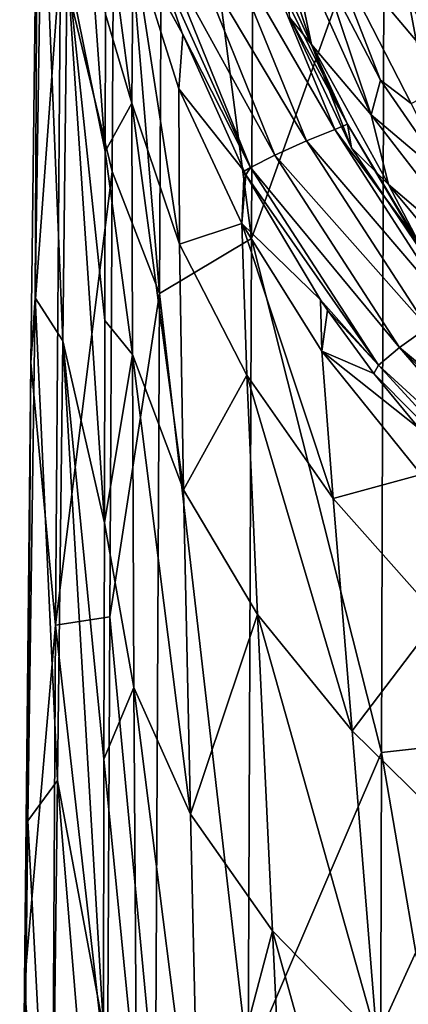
# Model space of a CAD drawing. Header units: millimetres. Extents: x -22 to 72, y 0 to 291.
# Tile 50 of 99: x -16.05 to -13.99, y 266.2 to 271.41. Entities that reach past the tile are written whole.
import ezdxf

# ---------------------------------------------------------------- set-up
doc = ezdxf.new("R2010")
doc.units = ezdxf.units.MM
doc.header["$LTSCALE"] = 65.185185
for name, color, linetype in [('39', 7, 'CONTINUOUS'), ('49', 7, 'CONTINUOUS'), ('60', 7, 'CONTINUOUS'), ('61', 7, 'CONTINUOUS'), ('62', 7, 'CONTINUOUS'), ('82', 7, 'CONTINUOUS')]:
    doc.layers.add(name, color=color, linetype=linetype)

msp = doc.modelspace()

# ---------------------------------------------------------------- linework, layer by layer
at = {"layer": '39', "color": 7, "linetype": 'CONTINUOUS'}
for points in [[(-14.9739, 271.8529, 126.8001), (-14.3832, 270.8316, 157.8999), (-14.8203, 271.8882, 157.8999), (-14.9739, 271.8529, 126.8001)], [(-14.3832, 270.8316, 157.8999), (-14.3163, 270.8596, 189), (-14.8203, 271.8882, 157.8999), (-14.3832, 270.8316, 157.8999)], [(-14.3163, 270.8596, 189), (-14.6309, 271.5562, 189), (-14.8203, 271.8882, 157.8999), (-14.3163, 270.8596, 189)], [(-15.1512, 271.809, 95.7002), (-14.5322, 270.7705, 126.8001), (-14.9739, 271.8529, 126.8001), (-15.1512, 271.809, 95.7002)], [(-14.5322, 270.7705, 126.8001), (-14.3832, 270.8316, 157.8999), (-14.9739, 271.8529, 126.8001), (-14.5322, 270.7705, 126.8001)], [(-15.3302, 271.7448, 33.5), (-14.8285, 270.6294, 64.6003), (-15.2909, 271.7701, 64.6003), (-15.3302, 271.7448, 33.5)], [(-15.2909, 271.7701, 64.6003), (-14.7009, 270.6959, 95.7003), (-15.1512, 271.809, 95.7002), (-15.2909, 271.7701, 64.6003)], [(-14.8285, 270.6294, 64.6003), (-14.7009, 270.6959, 95.7003), (-15.2909, 271.7701, 64.6003), (-14.8285, 270.6294, 64.6003)], [(-14.7009, 270.6959, 95.7003), (-14.5322, 270.7705, 126.8001), (-15.1512, 271.809, 95.7002), (-14.7009, 270.6959, 95.7003)], [(-15.1903, 271.3411, 33.5), (-14.8285, 270.6294, 64.6003), (-15.3302, 271.7448, 33.5), (-15.1903, 271.3411, 33.5)], [(-15.1875, 271.3338, 33.5), (-14.8285, 270.6294, 64.6003), (-15.1903, 271.3411, 33.5), (-15.1875, 271.3338, 33.5)], [(-14.8634, 270.6111, 33.5), (-14.8285, 270.6294, 64.6003), (-15.1875, 271.3338, 33.5), (-14.8634, 270.6111, 33.5)], [(-14.5322, 270.7705, 126.8001), (-13.7622, 269.8705, 157.8999), (-14.3832, 270.8316, 157.8999), (-14.5322, 270.7705, 126.8001)], [(-14.3832, 270.8316, 157.8999), (-13.938, 270.2296, 189), (-14.3163, 270.8596, 189), (-14.3832, 270.8316, 157.8999)], [(-13.7622, 269.8705, 157.8999), (-13.7054, 269.9098, 189), (-14.3832, 270.8316, 157.8999), (-13.7622, 269.8705, 157.8999)], [(-13.7054, 269.9098, 189), (-13.938, 270.2296, 189), (-14.3832, 270.8316, 157.8999), (-13.7054, 269.9098, 189)], [(-14.7009, 270.6959, 95.7003), (-13.892, 269.7825, 126.8001), (-14.5322, 270.7705, 126.8001), (-14.7009, 270.6959, 95.7003)], [(-13.892, 269.7825, 126.8001), (-13.7622, 269.8705, 157.8999), (-14.5322, 270.7705, 126.8001), (-13.892, 269.7825, 126.8001)], [(-14.8285, 270.6294, 64.6003), (-14.04, 269.6765, 95.7003), (-14.7009, 270.6959, 95.7003), (-14.8285, 270.6294, 64.6003)], [(-14.04, 269.6765, 95.7003), (-13.892, 269.7825, 126.8001), (-14.7009, 270.6959, 95.7003), (-14.04, 269.6765, 95.7003)], [(-14.8535, 270.5921, 33.5), (-14.8285, 270.6294, 64.6003), (-14.8634, 270.6111, 33.5), (-14.8535, 270.5921, 33.5)], [(-14.8535, 270.5921, 33.5), (-14.152, 269.5838, 64.6003), (-14.8285, 270.6294, 64.6003), (-14.8535, 270.5921, 33.5)], [(-14.152, 269.5838, 64.6003), (-14.04, 269.6765, 95.7003), (-14.8285, 270.6294, 64.6003), (-14.152, 269.5838, 64.6003)], [(-14.4588, 269.9293, 33.5), (-14.152, 269.5838, 64.6003), (-14.8535, 270.5921, 33.5), (-14.4588, 269.9293, 33.5)], [(-14.4219, 269.875, 33.5), (-14.152, 269.5838, 64.6003), (-14.4588, 269.9293, 33.5), (-14.4219, 269.875, 33.5)], [(-14.1763, 269.539, 33.5), (-14.152, 269.5838, 64.6003), (-14.4219, 269.875, 33.5), (-14.1763, 269.539, 33.5)], [(-14.04, 269.6765, 95.7003), (-13.0966, 268.8915, 120.0796), (-13.892, 269.7825, 126.8001), (-14.04, 269.6765, 95.7003)], [(-14.152, 269.5838, 64.6003), (-13.2321, 268.7409, 83.9078), (-14.04, 269.6765, 95.7003), (-14.152, 269.5838, 64.6003)], [(-13.2321, 268.7409, 83.9078), (-13.1662, 268.8141, 102.0084), (-14.04, 269.6765, 95.7003), (-13.2321, 268.7409, 83.9078)], [(-13.1662, 268.8141, 102.0084), (-13.0966, 268.8915, 120.0796), (-14.04, 269.6765, 95.7003), (-13.1662, 268.8141, 102.0084)], [(-14.1763, 269.539, 33.5), (-13.3046, 268.6603, 57.9479), (-14.152, 269.5838, 64.6003), (-14.1763, 269.539, 33.5)], [(-13.3046, 268.6603, 57.9479), (-13.2321, 268.7409, 83.9078), (-14.152, 269.5838, 64.6003), (-13.3046, 268.6603, 57.9479)], [(-13.9366, 269.2472, 33.5), (-13.3046, 268.6603, 57.9479), (-14.1763, 269.539, 33.5), (-13.9366, 269.2472, 33.5)]]:
    msp.add_3dface(points, dxfattribs=at)
at = {"layer": '49', "color": 7, "linetype": 'CONTINUOUS'}
for points in [[(-14.7814, 272.108, 211.8723), (-14.5068, 271.281, 211.8755), (-14.6387, 271.9094, 223.3128), (-14.7814, 272.108, 211.8723)], [(-14.5068, 271.281, 211.8755), (-14.7814, 272.108, 211.8723), (-14.6207, 271.423, 200.4333), (-14.5068, 271.281, 211.8755)], [(-14.6387, 271.9094, 223.3128), (-14.5068, 271.281, 211.8755), (-14.1905, 270.9099, 223.3158), (-14.6387, 271.9094, 223.3128)], [(-14.6387, 271.9094, 223.3128), (-14.1905, 270.9099, 223.3158), (-14.4531, 271.6944, 234.6829), (-14.6387, 271.9094, 223.3128)], [(-14.4531, 271.6944, 234.6829), (-14.1905, 270.9099, 223.3158), (-14.1414, 271.0931, 234.6683), (-14.4531, 271.6944, 234.6829)], [(-14.6309, 271.5562, 189), (-14.3163, 270.8596, 189), (-14.6207, 271.423, 200.4333), (-14.6309, 271.5562, 189)], [(-14.6207, 271.423, 200.4333), (-14.3163, 270.8596, 189), (-14.295, 270.735, 200.4359), (-14.6207, 271.423, 200.4333)], [(-14.5068, 271.281, 211.8755), (-14.6207, 271.423, 200.4333), (-14.295, 270.735, 200.4359), (-14.5068, 271.281, 211.8755)], [(-14.5068, 271.281, 211.8755), (-14.099, 270.5395, 211.8791), (-14.1905, 270.9099, 223.3158), (-14.5068, 271.281, 211.8755)], [(-14.099, 270.5395, 211.8791), (-14.5068, 271.281, 211.8755), (-14.295, 270.735, 200.4359), (-14.099, 270.5395, 211.8791)], [(-14.1414, 271.0931, 234.6683), (-14.1905, 270.9099, 223.3158), (-13.7674, 270.553, 234.6563), (-14.1414, 271.0931, 234.6683)], [(-14.1905, 270.9099, 223.3158), (-14.099, 270.5395, 211.8791), (-13.5292, 270.0553, 223.3193), (-14.1905, 270.9099, 223.3158)], [(-14.1905, 270.9099, 223.3158), (-13.5292, 270.0553, 223.3193), (-13.7674, 270.553, 234.6563), (-14.1905, 270.9099, 223.3158)], [(-14.3163, 270.8596, 189), (-13.938, 270.2296, 189), (-13.8778, 270.1176, 200.4387), (-14.3163, 270.8596, 189)], [(-14.295, 270.735, 200.4359), (-14.3163, 270.8596, 189), (-13.8778, 270.1176, 200.4387), (-14.295, 270.735, 200.4359)], [(-14.099, 270.5395, 211.8791), (-14.295, 270.735, 200.4359), (-13.8778, 270.1176, 200.4387), (-14.099, 270.5395, 211.8791)], [(-14.099, 270.5395, 211.8791), (-13.5759, 269.9111, 211.8829), (-13.5292, 270.0553, 223.3193), (-14.099, 270.5395, 211.8791)], [(-13.5759, 269.9111, 211.8829), (-14.099, 270.5395, 211.8791), (-13.8778, 270.1176, 200.4387), (-13.5759, 269.9111, 211.8829)]]:
    msp.add_3dface(points, dxfattribs=at)
at = {"layer": '60', "color": 7, "linetype": 'CONTINUOUS'}
for points in [[(-15.5967, 271.442, 26.2878), (-15.4571, 270.9717, 27.4243), (-15.5953, 272.0111, 27.8499), (-15.5967, 271.442, 26.2878)], [(-15.4571, 270.9717, 27.4243), (-15.4507, 271.8142, 30.4535), (-15.5953, 272.0111, 27.8499), (-15.4571, 270.9717, 27.4243)], [(-15.4571, 270.9717, 27.4243), (-15.2054, 270.224, 27.6586), (-15.4507, 271.8142, 30.4535), (-15.4571, 270.9717, 27.4243)], [(-15.1875, 271.3338, 33.5), (-15.1903, 271.3411, 33.5), (-15.4507, 271.8142, 30.4535), (-15.1875, 271.3338, 33.5)], [(-15.2085, 271.0473, 30.5697), (-15.1875, 271.3338, 33.5), (-15.4507, 271.8142, 30.4535), (-15.2085, 271.0473, 30.5697)], [(-15.1903, 271.3411, 33.5), (-15.3302, 271.7448, 33.5), (-15.4507, 271.8142, 30.4535), (-15.1903, 271.3411, 33.5)], [(-15.2054, 270.224, 27.6586), (-15.2085, 271.0473, 30.5697), (-15.4507, 271.8142, 30.4535), (-15.2054, 270.224, 27.6586)], [(-15.5984, 270.7151, 24.6708), (-15.4571, 270.9717, 27.4243), (-15.5967, 271.442, 26.2878), (-15.5984, 270.7151, 24.6708)], [(-14.8634, 270.6111, 33.5), (-15.1875, 271.3338, 33.5), (-15.2085, 271.0473, 30.5697), (-14.8634, 270.6111, 33.5)], [(-14.8758, 270.3341, 30.6703), (-14.8634, 270.6111, 33.5), (-15.2085, 271.0473, 30.5697), (-14.8758, 270.3341, 30.6703)], [(-15.2054, 270.224, 27.6586), (-14.8758, 270.3341, 30.6703), (-15.2085, 271.0473, 30.5697), (-15.2054, 270.224, 27.6586)], [(-15.4548, 269.6392, 24.4596), (-15.4571, 270.9717, 27.4243), (-15.5984, 270.7151, 24.6708), (-15.4548, 269.6392, 24.4596)], [(-15.183, 268.9232, 24.8119), (-15.2054, 270.224, 27.6586), (-15.4571, 270.9717, 27.4243), (-15.183, 268.9232, 24.8119)], [(-15.4548, 269.6392, 24.4596), (-15.183, 268.9232, 24.8119), (-15.4571, 270.9717, 27.4243), (-15.4548, 269.6392, 24.4596)], [(-15.6004, 269.8202, 23.0077), (-15.4548, 269.6392, 24.4596), (-15.5984, 270.7151, 24.6708), (-15.6004, 269.8202, 23.0077)], [(-14.8535, 270.5921, 33.5), (-14.8634, 270.6111, 33.5), (-14.8758, 270.3341, 30.6703), (-14.8535, 270.5921, 33.5)], [(-14.4588, 269.9293, 33.5), (-14.8535, 270.5921, 33.5), (-14.8758, 270.3341, 30.6703), (-14.4588, 269.9293, 33.5)], [(-14.8489, 269.5305, 27.8617), (-14.8758, 270.3341, 30.6703), (-15.2054, 270.224, 27.6586), (-14.8489, 269.5305, 27.8617)], [(-14.4509, 269.6574, 30.7539), (-14.4588, 269.9293, 33.5), (-14.8758, 270.3341, 30.6703), (-14.4509, 269.6574, 30.7539)], [(-14.3912, 268.8774, 28.0301), (-14.4509, 269.6574, 30.7539), (-14.8758, 270.3341, 30.6703), (-14.3912, 268.8774, 28.0301)], [(-14.8489, 269.5305, 27.8617), (-14.3912, 268.8774, 28.0301), (-14.8758, 270.3341, 30.6703), (-14.8489, 269.5305, 27.8617)], [(-15.183, 268.9232, 24.8119), (-14.8489, 269.5305, 27.8617), (-15.2054, 270.224, 27.6586), (-15.183, 268.9232, 24.8119)], [(-14.4219, 269.875, 33.5), (-14.4588, 269.9293, 33.5), (-14.4509, 269.6574, 30.7539), (-14.4219, 269.875, 33.5)], [(-14.1763, 269.539, 33.5), (-14.4219, 269.875, 33.5), (-14.4509, 269.6574, 30.7539), (-14.1763, 269.539, 33.5)], [(-15.6027, 268.7479, 21.3104), (-15.4548, 269.6392, 24.4596), (-15.6004, 269.8202, 23.0077), (-15.6027, 268.7479, 21.3104)], [(-15.4461, 267.8765, 21.6069), (-15.4548, 269.6392, 24.4596), (-15.6027, 268.7479, 21.3104), (-15.4461, 267.8765, 21.6069)], [(-15.1463, 267.2041, 22.0746), (-15.183, 268.9232, 24.8119), (-15.4548, 269.6392, 24.4596), (-15.1463, 267.2041, 22.0746)], [(-15.4461, 267.8765, 21.6069), (-15.1463, 267.2041, 22.0746), (-15.4548, 269.6392, 24.4596), (-15.4461, 267.8765, 21.6069)], [(-13.9366, 269.2472, 33.5), (-14.1763, 269.539, 33.5), (-14.4509, 269.6574, 30.7539), (-13.9366, 269.2472, 33.5)], [(-13.9256, 269.0033, 30.8125), (-13.9366, 269.2472, 33.5), (-14.4509, 269.6574, 30.7539), (-13.9256, 269.0033, 30.8125)], [(-14.3912, 268.8774, 28.0301), (-13.9256, 269.0033, 30.8125), (-14.4509, 269.6574, 30.7539), (-14.3912, 268.8774, 28.0301)], [(-14.7918, 268.2621, 25.1175), (-14.8489, 269.5305, 27.8617), (-15.183, 268.9232, 24.8119), (-14.7918, 268.2621, 25.1175)], [(-14.2908, 267.6464, 25.3704), (-14.3912, 268.8774, 28.0301), (-14.8489, 269.5305, 27.8617), (-14.2908, 267.6464, 25.3704)], [(-14.7918, 268.2621, 25.1175), (-14.2908, 267.6464, 25.3704), (-14.8489, 269.5305, 27.8617), (-14.7918, 268.2621, 25.1175)], [(-13.8328, 268.2481, 28.1478), (-13.9256, 269.0033, 30.8125), (-14.3912, 268.8774, 28.0301), (-13.8328, 268.2481, 28.1478)], [(-15.1463, 267.2041, 22.0746), (-14.7918, 268.2621, 25.1175), (-15.183, 268.9232, 24.8119), (-15.1463, 267.2041, 22.0746)], [(-14.2908, 267.6464, 25.3704), (-13.8328, 268.2481, 28.1478), (-14.3912, 268.8774, 28.0301), (-14.2908, 267.6464, 25.3704)], [(-15.6054, 267.4958, 19.5996), (-15.4461, 267.8765, 21.6069), (-15.6027, 268.7479, 21.3104), (-15.6054, 267.4958, 19.5996)], [(-14.7123, 266.5867, 22.481), (-14.7918, 268.2621, 25.1175), (-15.1463, 267.2041, 22.0746), (-14.7123, 266.5867, 22.481)], [(-14.1598, 266.0203, 22.8164), (-14.2908, 267.6464, 25.3704), (-14.7918, 268.2621, 25.1175), (-14.1598, 266.0203, 22.8164)], [(-14.7123, 266.5867, 22.481), (-14.1598, 266.0203, 22.8164), (-14.7918, 268.2621, 25.1175), (-14.7123, 266.5867, 22.481)], [(-13.6892, 267.0555, 25.5463), (-13.8328, 268.2481, 28.1478), (-14.2908, 267.6464, 25.3704), (-13.6892, 267.0555, 25.5463)], [(-15.433, 265.7435, 18.9133), (-15.4461, 267.8765, 21.6069), (-15.6054, 267.4958, 19.5996), (-15.433, 265.7435, 18.9133)], [(-15.1, 265.1256, 19.492), (-15.1463, 267.2041, 22.0746), (-15.4461, 267.8765, 21.6069), (-15.1, 265.1256, 19.492)], [(-15.433, 265.7435, 18.9133), (-15.1, 265.1256, 19.492), (-15.4461, 267.8765, 21.6069), (-15.433, 265.7435, 18.9133)], [(-14.1598, 266.0203, 22.8164), (-13.6892, 267.0555, 25.5463), (-14.2908, 267.6464, 25.3704), (-14.1598, 266.0203, 22.8164)], [(-15.6082, 266.0709, 17.9046), (-15.433, 265.7435, 18.9133), (-15.6054, 267.4958, 19.5996), (-15.6082, 266.0709, 17.9046)], [(-15.1, 265.1256, 19.492), (-14.7123, 266.5867, 22.481), (-15.1463, 267.2041, 22.0746), (-15.1, 265.1256, 19.492)], [(-13.5076, 265.479, 23.0488), (-13.6892, 267.0555, 25.5463), (-14.1598, 266.0203, 22.8164), (-13.5076, 265.479, 23.0488)], [(-14.6176, 264.562, 19.9956), (-14.7123, 266.5867, 22.481), (-15.1, 265.1256, 19.492), (-14.6176, 264.562, 19.9956)], [(-14.0084, 264.0549, 20.4098), (-14.1598, 266.0203, 22.8164), (-14.7123, 266.5867, 22.481), (-14.0084, 264.0549, 20.4098)], [(-14.6176, 264.562, 19.9956), (-14.0084, 264.0549, 20.4098), (-14.7123, 266.5867, 22.481), (-14.6176, 264.562, 19.9956)]]:
    msp.add_3dface(points, dxfattribs=at)
at = {"layer": '61', "color": 7, "linetype": 'CONTINUOUS'}
for points in [[(-15.7994, 271.7114, 20.6676), (-15.5984, 270.7151, 24.6708), (-15.7875, 273.3393, 23.771), (-15.7994, 271.7114, 20.6676)], [(-15.5984, 270.7151, 24.6708), (-15.5967, 271.442, 26.2878), (-15.7875, 273.3393, 23.771), (-15.5984, 270.7151, 24.6708)], [(-15.5622, 270.6081, 0.6665), (-15.8355, 271.7383, 5.329), (-15.5493, 272.8381, 2.4555), (-15.5622, 270.6081, 0.6665)], [(-15.9922, 269.5969, 7.7355), (-15.9691, 269.9401, 12.8856), (-15.9565, 272.532, 10.7518), (-15.9922, 269.5969, 7.7355)], [(-15.9922, 269.5969, 7.7355), (-15.9565, 272.532, 10.7518), (-15.8355, 271.7383, 5.329), (-15.9922, 269.5969, 7.7355)], [(-15.9691, 269.9401, 12.8856), (-15.932, 272.375, 15.9386), (-15.9565, 272.532, 10.7518), (-15.9691, 269.9401, 12.8856)], [(-15.9691, 269.9401, 12.8856), (-15.8221, 269.7122, 17.7071), (-15.932, 272.375, 15.9386), (-15.9691, 269.9401, 12.8856)], [(-15.8221, 269.7122, 17.7071), (-15.7994, 271.7114, 20.6676), (-15.932, 272.375, 15.9386), (-15.8221, 269.7122, 17.7071)], [(-15.8612, 268.206, 2.489), (-15.9922, 269.5969, 7.7355), (-15.8355, 271.7383, 5.329), (-15.8612, 268.206, 2.489)], [(-15.8612, 268.206, 2.489), (-15.8355, 271.7383, 5.329), (-15.5622, 270.6081, 0.6665), (-15.8612, 268.206, 2.489)], [(-15.8221, 269.7122, 17.7071), (-15.6027, 268.7479, 21.3104), (-15.7994, 271.7114, 20.6676), (-15.8221, 269.7122, 17.7071)], [(-15.6027, 268.7479, 21.3104), (-15.6004, 269.8202, 23.0077), (-15.7994, 271.7114, 20.6676), (-15.6027, 268.7479, 21.3104)], [(-15.6004, 269.8202, 23.0077), (-15.5984, 270.7151, 24.6708), (-15.7994, 271.7114, 20.6676), (-15.6004, 269.8202, 23.0077)], [(-15.5746, 268.25, -0.9606), (-15.8612, 268.206, 2.489), (-15.5622, 270.6081, 0.6665), (-15.5746, 268.25, -0.9606)], [(-16.009, 267.1688, 10.0947), (-15.8512, 267.3838, 14.9332), (-15.9691, 269.9401, 12.8856), (-16.009, 267.1688, 10.0947)], [(-16.009, 267.1688, 10.0947), (-15.9691, 269.9401, 12.8856), (-15.9922, 269.5969, 7.7355), (-16.009, 267.1688, 10.0947)], [(-15.8512, 267.3838, 14.9332), (-15.8221, 269.7122, 17.7071), (-15.9691, 269.9401, 12.8856), (-15.8512, 267.3838, 14.9332)], [(-15.8512, 267.3838, 14.9332), (-15.6082, 266.0709, 17.9046), (-15.8221, 269.7122, 17.7071), (-15.8512, 267.3838, 14.9332)], [(-15.6082, 266.0709, 17.9046), (-15.6054, 267.4958, 19.5996), (-15.8221, 269.7122, 17.7071), (-15.6082, 266.0709, 17.9046)], [(-15.6054, 267.4958, 19.5996), (-15.6027, 268.7479, 21.3104), (-15.8221, 269.7122, 17.7071), (-15.6054, 267.4958, 19.5996)], [(-16.0254, 266.3036, 5.0647), (-16.009, 267.1688, 10.0947), (-15.9922, 269.5969, 7.7355), (-16.0254, 266.3036, 5.0647)], [(-16.0254, 266.3036, 5.0647), (-15.9922, 269.5969, 7.7355), (-15.8612, 268.206, 2.489), (-16.0254, 266.3036, 5.0647)], [(-15.5863, 265.7709, -2.4198), (-15.8612, 268.206, 2.489), (-15.5746, 268.25, -0.9606), (-15.5863, 265.7709, -2.4198)], [(-15.8826, 264.3001, 0.0752), (-16.0254, 266.3036, 5.0647), (-15.8612, 268.206, 2.489), (-15.8826, 264.3001, 0.0752)], [(-15.8826, 264.3001, 0.0752), (-15.8612, 268.206, 2.489), (-15.5863, 265.7709, -2.4198), (-15.8826, 264.3001, 0.0752)], [(-15.8825, 264.7682, 12.3894), (-15.8512, 267.3838, 14.9332), (-16.009, 267.1688, 10.0947), (-15.8825, 264.7682, 12.3894)], [(-15.8825, 264.7682, 12.3894), (-15.6112, 264.4876, 16.2567), (-15.8512, 267.3838, 14.9332), (-15.8825, 264.7682, 12.3894)], [(-15.6112, 264.4876, 16.2567), (-15.6082, 266.0709, 17.9046), (-15.8512, 267.3838, 14.9332), (-15.6112, 264.4876, 16.2567)], [(-16.046, 264.0957, 7.6117), (-15.8825, 264.7682, 12.3894), (-16.009, 267.1688, 10.0947), (-16.046, 264.0957, 7.6117)], [(-16.046, 264.0957, 7.6117), (-16.009, 267.1688, 10.0947), (-16.0254, 266.3036, 5.0647), (-16.046, 264.0957, 7.6117)], [(-16.0513, 262.6796, 2.7844), (-16.046, 264.0957, 7.6117), (-16.0254, 266.3036, 5.0647), (-16.0513, 262.6796, 2.7844)], [(-16.0513, 262.6796, 2.7844), (-16.0254, 266.3036, 5.0647), (-15.8826, 264.3001, 0.0752), (-16.0513, 262.6796, 2.7844)]]:
    msp.add_3dface(points, dxfattribs=at)
at = {"layer": '62', "color": 7, "linetype": 'CONTINUOUS'}
for points in [[(-14.8232, 270.2536, -1.9003), (-15.2912, 273.8608, 2.0453), (-14.8055, 274.2517, 1.2215), (-14.8232, 270.2536, -1.9003)], [(-14.8232, 270.2536, -1.9003), (-14.8055, 274.2517, 1.2215), (-14.1217, 272.2104, -1.4073), (-14.8232, 270.2536, -1.9003)], [(-15.3118, 269.9624, -1.0184), (-15.5493, 272.8381, 2.4555), (-15.2912, 273.8608, 2.0453), (-15.3118, 269.9624, -1.0184)], [(-15.3118, 269.9624, -1.0184), (-15.2912, 273.8608, 2.0453), (-14.8232, 270.2536, -1.9003), (-15.3118, 269.9624, -1.0184)], [(-15.5622, 270.6081, 0.6665), (-15.5493, 272.8381, 2.4555), (-15.3118, 269.9624, -1.0184), (-15.5622, 270.6081, 0.6665)], [(-13.2637, 267.6279, -5.1598), (-14.1217, 272.2104, -1.4073), (-13.2559, 272.3825, -2.0115), (-13.2637, 267.6279, -5.1598)], [(-14.1357, 267.532, -4.5172), (-14.8232, 270.2536, -1.9003), (-14.1217, 272.2104, -1.4073), (-14.1357, 267.532, -4.5172)], [(-14.1357, 267.532, -4.5172), (-14.1217, 272.2104, -1.4073), (-13.2637, 267.6279, -5.1598), (-14.1357, 267.532, -4.5172)], [(-15.5746, 268.25, -0.9606), (-15.5622, 270.6081, 0.6665), (-15.3118, 269.9624, -1.0184), (-15.5746, 268.25, -0.9606)], [(-14.8406, 265.8856, -4.5424), (-15.3118, 269.9624, -1.0184), (-14.8232, 270.2536, -1.9003), (-14.8406, 265.8856, -4.5424)], [(-14.8406, 265.8856, -4.5424), (-14.8232, 270.2536, -1.9003), (-14.1357, 267.532, -4.5172), (-14.8406, 265.8856, -4.5424)], [(-15.3316, 265.6859, -3.6128), (-15.5746, 268.25, -0.9606), (-15.3118, 269.9624, -1.0184), (-15.3316, 265.6859, -3.6128)], [(-15.3316, 265.6859, -3.6128), (-15.3118, 269.9624, -1.0184), (-14.8406, 265.8856, -4.5424), (-15.3316, 265.6859, -3.6128)], [(-15.5863, 265.7709, -2.4198), (-15.5746, 268.25, -0.9606), (-15.3316, 265.6859, -3.6128), (-15.5863, 265.7709, -2.4198)], [(-13.2718, 262.5002, -7.6962), (-14.1357, 267.532, -4.5172), (-13.2637, 267.6279, -5.1598), (-13.2718, 262.5002, -7.6962)], [(-14.1497, 262.4641, -7.0247), (-14.8406, 265.8856, -4.5424), (-14.1357, 267.532, -4.5172), (-14.1497, 262.4641, -7.0247)], [(-14.1497, 262.4641, -7.0247), (-14.1357, 267.532, -4.5172), (-13.2718, 262.5002, -7.6962), (-14.1497, 262.4641, -7.0247)]]:
    msp.add_3dface(points, dxfattribs=at)
at = {"layer": '82', "color": 7, "linetype": 'CONTINUOUS'}
for points in [[(-13.4314, 271.2751, 236.1573), (-13.8411, 272.0809, 236.204), (-14.2145, 271.9612, 235.7633), (-13.4314, 271.2751, 236.1573)], [(-13.7655, 271.0806, 235.7118), (-14.2145, 271.9612, 235.7633), (-14.4541, 271.8997, 235.2278), (-13.7655, 271.0806, 235.7118)], [(-13.7655, 271.0806, 235.7118), (-13.4314, 271.2751, 236.1573), (-14.2145, 271.9612, 235.7633), (-13.7655, 271.0806, 235.7118)], [(-14.4531, 271.6944, 234.6829), (-14.1414, 271.0931, 234.6683), (-14.4541, 271.8997, 235.2278), (-14.4531, 271.6944, 234.6829)], [(-14.1414, 271.0931, 234.6683), (-13.9785, 270.9691, 235.1731), (-14.4541, 271.8997, 235.2278), (-14.1414, 271.0931, 234.6683)], [(-13.9785, 270.9691, 235.1731), (-13.7655, 271.0806, 235.7118), (-14.4541, 271.8997, 235.2278), (-13.9785, 270.9691, 235.1731)], [(-14.1414, 271.0931, 234.6683), (-13.7674, 270.553, 234.6563), (-13.9785, 270.9691, 235.1731), (-14.1414, 271.0931, 234.6683)]]:
    msp.add_3dface(points, dxfattribs=at)

doc.saveas('drawing.dxf')
